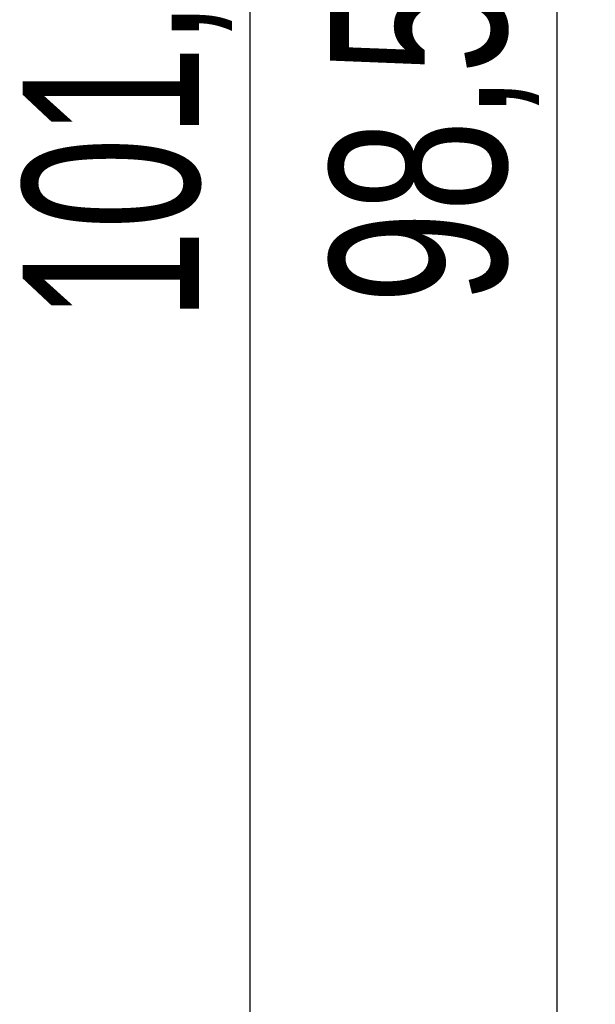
# Model space of a CAD drawing. Header units: millimetres. Extents: x 8 to 210, y -1 to 292.
# Tile 5 of 18: x 24 to 36, y 217 to 237. Entities that reach past the tile are written whole.
import ezdxf

# ---------------------------------------------------------------- set-up
doc = ezdxf.new("R2010")
doc.units = ezdxf.units.MM
doc.layers.add('ЧЕРТЕЖ', color=7, linetype='Continuous', lineweight=25)
doc.styles.add('SLDTEXTSTYLE1', font='TXT', dxfattribs={"width": 0.7})
doc.dimstyles.new('SLDDIMSTYLE0', dxfattribs={"dimtxt": 3.5, "dimasz": 3.2, "dimexe": 0, "dimexo": 0.0625, "dimgap": 0.875, "dimtad": 2, "dimlfac": 2, "dimrnd": 1e-09, "dimzin": 12, "dimdsep": 46, "dimtxsty": 'SLDTEXTSTYLE1', "dimsah": 1, "dimcen": 0.09, "dimadec": 0, "dimazin": 3, "dimtfac": 1, "dimtofl": 0, "dimtmove": 0, "dimatfit": 3, "dimfxl": 0, "dimfrac": 2, "dimtolj": 1, "dimtzin": 12, "dimarcsym": 0})

# ---------------------------------------------------------------- blocks, each defined once
blk = doc.blocks.new('_D_1')
at = {"layer": 'ЧЕРТЕЖ'}
for p, q in [((41.236, 254.605), (33.607, 254.605)), ((35.107, 205.352), (35.107, 254.605)), ((41.236, 205.352), (33.607, 205.352))]:
    blk.add_line(p, q, dxfattribs=at)
for points in [[(35.107, 254.605), (34.557, 251.405), (35.657, 251.405)], [(35.107, 205.352), (35.657, 208.552), (34.557, 208.552)]]:
    blk.add_solid(points, dxfattribs=at)
at = {"layer": 'ЧЕРТЕЖ', "insert": (30.595, 231.062), "char_height": 3.5, "attachment_point": 1, "rotation": 90, "style": 'SLDTEXTSTYLE1'}
blk.add_mtext('98,5', dxfattribs=at)
blk = doc.blocks.new('_D_2')
at = {"layer": 'ЧЕРТЕЖ'}
for p, q in [((79.637, 256.101), (27.511, 256.101)), ((29.011, 205.352), (29.011, 256.101)), ((41.236, 205.352), (27.511, 205.352))]:
    blk.add_line(p, q, dxfattribs=at)
for points in [[(29.011, 256.101), (28.461, 252.901), (29.561, 252.901)], [(29.011, 205.352), (29.561, 208.552), (28.461, 208.552)]]:
    blk.add_solid(points, dxfattribs=at)
at = {"layer": 'ЧЕРТЕЖ', "insert": (24.499, 230.716), "char_height": 3.5, "attachment_point": 1, "rotation": 90, "style": 'SLDTEXTSTYLE1'}
blk.add_mtext('101,5', dxfattribs=at)

msp = doc.modelspace()

# ---------------------------------------------------------------- dimensions: what is measured, and where the dimension line sits
at = {"layer": 'ЧЕРТЕЖ'}
for base, p2, picture, middle in [((29.0108, 256.1014), (79.637, 256.1014), '_D_2', (29.0108, 235.3929)), ((35.1067, 254.6045), (41.2362, 254.6045), '_D_1', (35.1067, 235.3929))]:
    dim = msp.add_linear_dim(base=base, p1=(41.2362, 205.3521), p2=p2, angle=90, dimstyle='SLDDIMSTYLE0', dxfattribs=at)
    dim.commit()
    dim.dimension.update_dxf_attribs({"geometry": picture, "text_midpoint": middle, "dimtype": 160})

doc.saveas('drawing.dxf')
